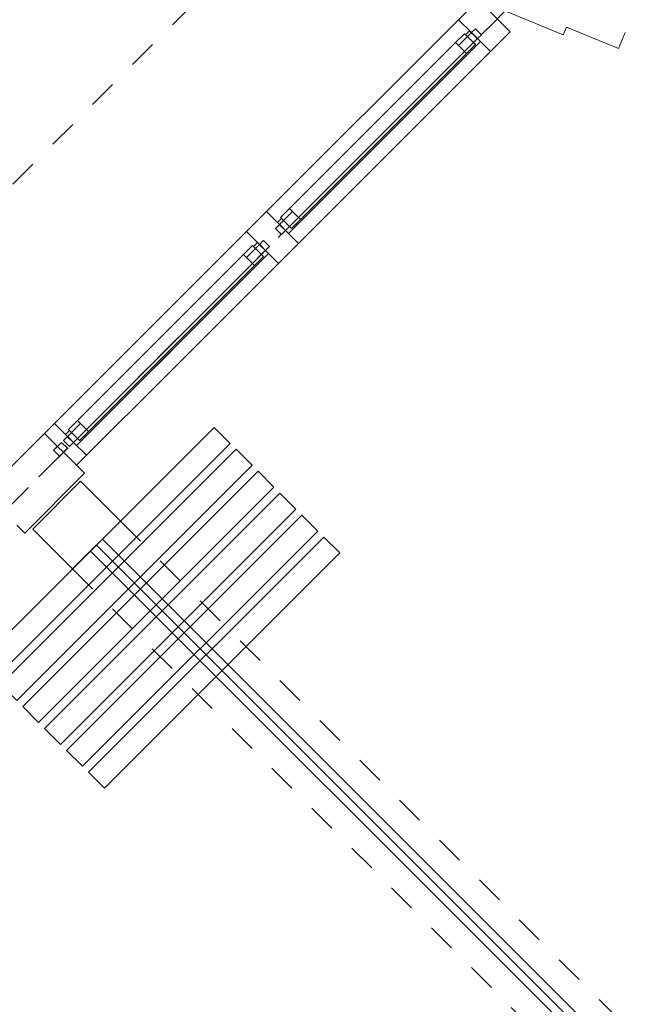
# Model space of a CAD drawing. Header units: metres. Extents: x -89 to 754, y -195 to 69.
# Tile 249 of 256: x 33.58 to 35.73, y 24.27 to 27.76. Entities that reach past the tile are written whole.
import ezdxf

# ---------------------------------------------------------------- set-up
doc = ezdxf.new("R2010")
doc.units = ezdxf.units.M
doc.header["$MEASUREMENT"] = 0
for name, pattern in [('Achse', [0.2, 0.1, -0.05, 0, -0.05]), ('Strichlinie_ eng', [0.115, 0.075, -0.04]), ('Untersicht', [0.1, 0.075, -0.025]), ('Wipeout_Contour', [1, 0, -1])]:
    doc.linetypes.add(name, pattern=pattern)
for name, color, linetype in [('00 Schraffuren', 7, 'Continuous'), ('10 Fassade', 7, 'Continuous'), ('10 mobile Trennwand', 7, 'Continuous'), ('10 Stütze Holz', 7, 'Continuous'), ('10 Wand außen', 7, 'Continuous'), ('30 Dach', 7, 'Continuous'), ('31 Vordach Glas_Stahl', 7, 'Continuous')]:
    doc.layers.add(name, color=color, linetype=linetype)

# ---------------------------------------------------------------- blocks, each defined once
blk = doc.blocks.new('Mobiltrennwand 27_3')
at = {"layer": '10 mobile Trennwand', "color": 7, "linetype": 'Continuous', "lineweight": 9}
for p, q in [((7.08, 0.03), (0, 0.03)), ((0, 0.03), (0, -0.03)), ((0, 0), (7.08, 0)), ((0, -0.03), (7.08, -0.03))]:
    blk.add_line(p, q, dxfattribs=at)
at = {"layer": '10 mobile Trennwand', "color": 7, "linetype": 'Continuous', "lineweight": 9, "flags": 128}
for points in [[(0.08, -0.59), (0.08, 0.59), (0, 0.59), (0, -0.59)], [(0.19, -0.59), (0.19, 0.59), (0.11, 0.59), (0.11, -0.59)], [(0.3, -0.59), (0.3, 0.59), (0.22, 0.59), (0.22, -0.59)], [(0.41, -0.59), (0.41, 0.59), (0.33, 0.59), (0.33, -0.59)], [(0.52, -0.59), (0.52, 0.59), (0.44, 0.59), (0.44, -0.59)], [(0.63, -0.59), (0.63, 0.59), (0.55, 0.59), (0.55, -0.59)]]:
    blk.add_lwpolyline(points, close=True, dxfattribs=at)

msp = doc.modelspace()

# ---------------------------------------------------------------- linework, layer by layer
at = {"layer": '00 Schraffuren', "color": 7, "linetype": 'Strichlinie_ eng', "lineweight": 9}
for p, q in [((33.9395, 25.9857), (38.9458, 20.9793)), ((33.7698, 25.816), (38.7761, 20.8096))]:
    msp.add_line(p, q, dxfattribs=at)
at = {"layer": '10 Fassade', "color": 7, "linetype": 'Continuous', "lineweight": 13}
for p, q in [((33.6708, 26.2968), (33.4587, 26.0847)), ((33.6708, 26.2968), (33.4587, 26.0847)), ((33.784, 26.1837), (33.8123, 26.1554)), ((33.784, 26.1837), (33.8123, 26.1554)), ((33.8123, 26.1554), (33.6001, 25.9432)), ((33.8123, 26.1554), (33.6001, 25.9432)), ((33.5718, 25.9715), (33.6001, 25.9432)), ((33.5718, 25.9715), (33.6001, 25.9432))]:
    msp.add_line(p, q, dxfattribs=at)
at = {"layer": '10 Stütze Holz', "color": 7, "linetype": 'Continuous', "lineweight": 13, "flags": 128}
msp.add_lwpolyline([(35.5209, 27.7379), (35.7057, 27.6614), (35.7296, 27.7191)], dxfattribs=at)
msp.add_lwpolyline([(33.7698, 25.816), (33.9395, 25.9857), (33.7981, 26.1271), (33.6284, 25.9574)], close=True, dxfattribs=at)
at = {"layer": '10 Wand außen', "color": 7, "linetype": 'Continuous', "lineweight": 9, "flags": 128}
msp.add_lwpolyline([(35.5094, 27.7102), (35.5209, 27.7379)], dxfattribs=at)

# ---------------------------------------------------------------- wipeouts: each hides what was drawn before it
at = {"color": 254, "linetype": 'Wipeout_Contour', "lineweight": 0, "ltscale": 177.253802}
msp.add_wipeout([(34.5034, 27.0375), (35.184, 27.7181), (35.1381, 27.764), (34.4575, 27.0834)], dxfattribs=at).dxf.layer = '10 Fassade'
at = {"color": 254, "linetype": 'Wipeout_Contour', "lineweight": 0, "ltscale": 173.826252}
msp.add_wipeout([(34.0346, 26.5687), (34.4327, 26.9668), (34.3868, 27.0127), (33.9887, 26.6146)], dxfattribs=at).dxf.layer = '10 Fassade'

# ---------------------------------------------------------------- next in the draw order: linework, layer by layer
at = {"layer": '10 Fassade', "color": 7, "linetype": 'Continuous', "lineweight": 9}
for p, q in [((35.2088, 27.8347), (35.1381, 27.764)), ((34.4575, 27.0834), (34.3868, 27.0127))]:
    msp.add_line(p, q, dxfattribs=at)

# ---------------------------------------------------------------- next in the draw order: wipeouts: each hides what was drawn before it
at = {"color": 254, "linetype": 'Wipeout_Contour', "lineweight": 0, "ltscale": 177.278745}
msp.add_wipeout([(34.5034, 27.0375), (34.5247, 27.0163), (35.2052, 27.6969), (35.184, 27.7181)], dxfattribs=at).dxf.layer = '10 Fassade'
at = {"color": 254, "linetype": 'Wipeout_Contour', "lineweight": 0, "ltscale": 173.852405}
msp.add_wipeout([(34.0346, 26.5687), (34.0559, 26.5475), (34.4539, 26.9456), (34.4327, 26.9668)], dxfattribs=at).dxf.layer = '10 Fassade'

# ---------------------------------------------------------------- next in the draw order: wipeouts: each hides what was drawn before it
at = {"color": 254, "linetype": 'Wipeout_Contour', "lineweight": 0, "ltscale": 177.299193}
msp.add_wipeout([(35.2052, 27.6969), (34.5247, 27.0163), (34.5706, 26.9703), (35.2512, 27.6509)], dxfattribs=at).dxf.layer = '10 Fassade'
at = {"color": 254, "linetype": 'Wipeout_Contour', "lineweight": 0, "ltscale": 173.872535}
msp.add_wipeout([(34.4539, 26.9456), (34.0559, 26.5475), (34.1018, 26.5015), (34.4999, 26.8996)], dxfattribs=at).dxf.layer = '10 Fassade'
at = {"color": 254, "linetype": 'Wipeout_Contour', "lineweight": 0, "ltscale": 171.914264}
msp.add_wipeout([(33.7521, 26.2862), (34.0346, 26.5687), (33.9887, 26.6146), (33.7062, 26.3321)], dxfattribs=at).dxf.layer = '10 Fassade'

# ---------------------------------------------------------------- next in the draw order: linework, layer by layer
at = {"layer": '10 Fassade', "color": 7, "linetype": 'Continuous', "lineweight": 9}
for p, q in [((35.3219, 27.7216), (35.2512, 27.6509)), ((34.5706, 26.9703), (34.4999, 26.8996))]:
    msp.add_line(p, q, dxfattribs=at)
at = {"layer": '10 Fassade', "color": 7, "linetype": 'Continuous', "lineweight": 13}
msp.add_line((33.7062, 26.3321), (33.6708, 26.2968), dxfattribs=at)
at = {"layer": '10 Fassade', "color": 7, "linetype": 'Continuous', "lineweight": 9, "flags": 128}
for points in [[(34.4575, 27.0834), (35.1381, 27.764)], [(34.5706, 26.9703), (35.2512, 27.6509)]]:
    msp.add_lwpolyline(points, dxfattribs=at)

# ---------------------------------------------------------------- next in the draw order: wipeouts: each hides what was drawn before it
at = {"color": 254, "linetype": 'Wipeout_Contour', "lineweight": 0, "ltscale": 179.212535}
msp.add_wipeout([(35.1982, 27.7322), (35.184, 27.7181), (35.201, 27.7011), (35.2151, 27.7152)], dxfattribs=at).dxf.layer = '10 Fassade'
at = {"color": 254, "linetype": 'Wipeout_Contour', "lineweight": 0, "ltscale": 175.310764}
msp.add_wipeout([(34.4893, 27.0233), (34.5063, 27.0064), (34.5204, 27.0205), (34.5034, 27.0375)], dxfattribs=at).dxf.layer = '10 Fassade'
at = {"color": 254, "linetype": 'Wipeout_Contour', "lineweight": 0, "ltscale": 174.993118}
msp.add_wipeout([(34.4469, 26.9809), (34.4327, 26.9668), (34.4497, 26.9498), (34.4638, 26.9639)], dxfattribs=at).dxf.layer = '10 Fassade'
at = {"color": 254, "linetype": 'Wipeout_Contour', "lineweight": 0, "ltscale": 171.941284}
msp.add_wipeout([(33.7521, 26.2862), (33.7734, 26.265), (34.0559, 26.5475), (34.0346, 26.5687)], dxfattribs=at).dxf.layer = '10 Fassade'

# ---------------------------------------------------------------- next in the draw order: wipeouts: each hides what was drawn before it
at = {"color": 254, "linetype": 'Wipeout_Contour', "lineweight": 0, "ltscale": 179.228217}
msp.add_wipeout([(35.201, 27.7011), (35.2052, 27.6969), (35.2194, 27.711), (35.2151, 27.7152)], dxfattribs=at).dxf.layer = '10 Fassade'
at = {"color": 254, "linetype": 'Wipeout_Contour', "lineweight": 0, "ltscale": 175.326785}
msp.add_wipeout([(34.5063, 27.0064), (34.5105, 27.0021), (34.5247, 27.0163), (34.5204, 27.0205)], dxfattribs=at).dxf.layer = '10 Fassade'
at = {"color": 254, "linetype": 'Wipeout_Contour', "lineweight": 0, "ltscale": 175.009166}
msp.add_wipeout([(34.4497, 26.9498), (34.4539, 26.9456), (34.4681, 26.9597), (34.4638, 26.9639)], dxfattribs=at).dxf.layer = '10 Fassade'
at = {"color": 254, "linetype": 'Wipeout_Contour', "lineweight": 0, "ltscale": 171.961061}
msp.add_wipeout([(34.0559, 26.5475), (33.7734, 26.265), (33.8193, 26.219), (34.1018, 26.5015)], dxfattribs=at).dxf.layer = '10 Fassade'

# ---------------------------------------------------------------- next in the draw order: linework, layer by layer
at = {"layer": '10 Fassade', "color": 7, "linetype": 'Continuous', "lineweight": 9}
for p, q in [((35.2088, 27.8347), (35.3219, 27.7216)), ((35.1381, 27.764), (35.184, 27.7181)), ((35.1982, 27.7322), (35.184, 27.7181)), ((35.1982, 27.7322), (35.2194, 27.711)), ((35.2194, 27.711), (35.2052, 27.6969)), ((35.2052, 27.6969), (35.2512, 27.6509)), ((34.4575, 27.0834), (34.5034, 27.0375)), ((34.5034, 27.0375), (34.4893, 27.0233)), ((34.3868, 27.0127), (34.4327, 26.9668)), ((34.4893, 27.0233), (34.5105, 27.0021)), ((34.5247, 27.0163), (34.5105, 27.0021)), ((34.5247, 27.0163), (34.5706, 26.9703)), ((34.4469, 26.9809), (34.4327, 26.9668)), ((34.4469, 26.9809), (34.4681, 26.9597)), ((34.4681, 26.9597), (34.4539, 26.9456)), ((34.4539, 26.9456), (34.4999, 26.8996))]:
    msp.add_line(p, q, dxfattribs=at)
at = {"layer": '10 Fassade', "color": 7, "linetype": 'Continuous', "lineweight": 13}
msp.add_line((33.8193, 26.219), (33.784, 26.1837), dxfattribs=at)
at = {"layer": '10 Fassade', "color": 7, "linetype": 'Continuous', "lineweight": 9, "flags": 128}
for points in [[(35.184, 27.7181), (34.5034, 27.0375)], [(35.2052, 27.6969), (34.5247, 27.0163)], [(35.184, 27.7181), (35.2052, 27.6969)], [(34.5247, 27.0163), (34.5034, 27.0375)], [(33.7062, 26.3321), (33.9887, 26.6146), (34.3868, 27.0127)], [(34.4327, 26.9668), (34.4539, 26.9456)], [(33.8193, 26.219), (34.1018, 26.5015), (34.4999, 26.8996)]]:
    msp.add_lwpolyline(points, dxfattribs=at)

# ---------------------------------------------------------------- next in the draw order: wipeouts: each hides what was drawn before it
at = {"color": 254, "linetype": 'Wipeout_Contour', "lineweight": 0, "ltscale": 171.092745}
msp.add_wipeout([(33.738, 26.272), (33.755, 26.2551), (33.7691, 26.2692), (33.7521, 26.2862)], dxfattribs=at).dxf.layer = '10 Fassade'

# ---------------------------------------------------------------- next in the draw order: wipeouts: each hides what was drawn before it
at = {"color": 254, "linetype": 'Wipeout_Contour', "lineweight": 0, "ltscale": 177.275493}
msp.add_wipeout([(35.1664, 27.6438), (35.1275, 27.6827), (34.5388, 27.0941), (34.5777, 27.0552)], dxfattribs=at).dxf.layer = '10 Fassade'
at = {"color": 254, "linetype": 'Wipeout_Contour', "lineweight": 0, "ltscale": 171.109149}
msp.add_wipeout([(33.755, 26.2551), (33.7592, 26.2508), (33.7734, 26.265), (33.7691, 26.2692)], dxfattribs=at).dxf.layer = '10 Fassade'

# ---------------------------------------------------------------- next in the draw order: linework, layer by layer
at = {"layer": '10 Fassade', "color": 7, "linetype": 'Continuous', "lineweight": 13}
for p, q in [((33.7062, 26.3321), (33.7521, 26.2862)), ((33.7734, 26.265), (33.8193, 26.219))]:
    msp.add_line(p, q, dxfattribs=at)
at = {"layer": '10 Fassade', "color": 7, "linetype": 'Continuous', "lineweight": 9, "flags": 128}
for points in [[(34.4327, 26.9668), (34.0346, 26.5687), (33.7521, 26.2862)], [(34.4539, 26.9456), (34.0559, 26.5475), (33.7734, 26.265)]]:
    msp.add_lwpolyline(points, dxfattribs=at)

# ---------------------------------------------------------------- next in the draw order: wipeouts: each hides what was drawn before it
at = {"color": 254, "linetype": 'Wipeout_Contour', "lineweight": 0, "ltscale": 177.293699}
msp.add_wipeout([(34.5671, 27.0375), (35.184, 27.6544), (35.1805, 27.658), (34.5636, 27.041)], dxfattribs=at).dxf.layer = '10 Fassade'
at = {"color": 254, "linetype": 'Wipeout_Contour', "lineweight": 0, "ltscale": 170.937992}
msp.add_wipeout([(33.7027, 26.2367), (33.7239, 26.2155), (33.7521, 26.2438), (33.7309, 26.265)], dxfattribs=at).dxf.layer = '10 Fassade'

# ---------------------------------------------------------------- next in the draw order: linework, layer by layer
at = {"layer": '10 Fassade', "color": 7, "linetype": 'Continuous', "lineweight": 13}
for p, q in [((35.1275, 27.6827), (34.5388, 27.0941)), ((35.1593, 27.6509), (34.5706, 27.0622)), ((34.5777, 27.0552), (35.1664, 27.6438)), ((33.6708, 26.2968), (33.7168, 26.2508)), ((33.7309, 26.265), (33.7168, 26.2508)), ((33.7309, 26.265), (33.7521, 26.2438)), ((33.7521, 26.2862), (33.738, 26.272)), ((33.738, 26.272), (33.7592, 26.2508)), ((33.7734, 26.265), (33.7592, 26.2508)), ((33.7168, 26.2508), (33.7027, 26.2367)), ((33.7027, 26.2367), (33.7239, 26.2155)), ((33.738, 26.2296), (33.7239, 26.2155)), ((33.7521, 26.2438), (33.738, 26.2296)), ((33.738, 26.2296), (33.784, 26.1837))]:
    msp.add_line(p, q, dxfattribs=at)
at = {"layer": '10 Fassade', "color": 7, "linetype": 'Continuous', "lineweight": 13, "flags": 128}
for points in [[(35.1593, 27.7145), (35.1275, 27.6827), (35.1664, 27.6438), (35.1982, 27.6756)], [(35.177, 27.7251), (35.1628, 27.711), (35.1982, 27.6756), (35.1805, 27.658), (35.184, 27.6544), (35.2159, 27.6863)], [(34.5671, 27.0375), (35.184, 27.6544), (35.1805, 27.658), (34.5636, 27.041)], [(34.5459, 27.0233), (34.5777, 27.0552), (34.5388, 27.0941), (34.507, 27.0622)], [(34.5353, 27.0057), (34.5671, 27.0375), (34.5636, 27.041), (34.5459, 27.0233), (34.5105, 27.0587), (34.4964, 27.0446)]]:
    msp.add_lwpolyline(points, close=True, dxfattribs=at)
at = {"layer": '10 Fassade', "color": 7, "linetype": 'Continuous', "lineweight": 9, "flags": 128}
msp.add_lwpolyline([(33.7521, 26.2438), (33.7309, 26.265), (33.7027, 26.2367), (33.7239, 26.2155)], close=True, dxfattribs=at)
for points in [[(33.7734, 26.265), (33.7521, 26.2862)], [(33.738, 26.2296), (33.7168, 26.2508)]]:
    msp.add_lwpolyline(points, dxfattribs=at)

# ---------------------------------------------------------------- next in the draw order: wipeouts: each hides what was drawn before it
at = {"color": 254, "linetype": 'Wipeout_Contour', "lineweight": 0, "ltscale": 173.057096}
msp.add_wipeout([(34.4151, 26.8925), (34.3762, 26.9314), (33.7875, 26.3428), (33.8264, 26.3039)], dxfattribs=at).dxf.layer = '10 Fassade'

# ---------------------------------------------------------------- next in the draw order: wipeouts: each hides what was drawn before it
at = {"color": 254, "linetype": 'Wipeout_Contour', "lineweight": 0, "ltscale": 177.253802}
msp.add_wipeout([(34.5034, 27.0375), (35.184, 27.7181), (35.1381, 27.764), (34.4575, 27.0834)], dxfattribs=at).dxf.layer = '10 Fassade'
at = {"color": 254, "linetype": 'Wipeout_Contour', "lineweight": 0, "ltscale": 173.075742}
msp.add_wipeout([(33.8158, 26.2862), (34.4327, 26.9031), (34.4292, 26.9067), (33.8123, 26.2897)], dxfattribs=at).dxf.layer = '10 Fassade'

# ---------------------------------------------------------------- next in the draw order: linework, layer by layer
at = {"layer": '10 Fassade', "color": 7, "linetype": 'Continuous', "lineweight": 13}
for p, q in [((35.2088, 27.8347), (35.1381, 27.764)), ((34.3762, 26.9314), (33.7875, 26.3428)), ((34.408, 26.8996), (33.8193, 26.3109)), ((33.8264, 26.3039), (34.4151, 26.8925))]:
    msp.add_line(p, q, dxfattribs=at)
at = {"layer": '10 Fassade', "color": 7, "linetype": 'Continuous', "lineweight": 13, "flags": 128}
for points in [[(34.408, 26.9632), (34.3762, 26.9314), (34.4151, 26.8925), (34.4469, 26.9243)], [(34.4257, 26.9738), (34.4115, 26.9597), (34.4469, 26.9243), (34.4292, 26.9067), (34.4327, 26.9031), (34.4646, 26.935)], [(33.8158, 26.2862), (34.4327, 26.9031), (34.4292, 26.9067), (33.8123, 26.2897)], [(33.7946, 26.272), (33.8264, 26.3039), (33.7875, 26.3428), (33.7557, 26.3109)], [(33.784, 26.2544), (33.8158, 26.2862), (33.8123, 26.2897), (33.7946, 26.272), (33.7592, 26.3074), (33.7451, 26.2933)]]:
    msp.add_lwpolyline(points, close=True, dxfattribs=at)

# ---------------------------------------------------------------- next in the draw order: wipeouts: each hides what was drawn before it
at = {"color": 254, "linetype": 'Wipeout_Contour', "lineweight": 0, "ltscale": 177.278745}
msp.add_wipeout([(34.5034, 27.0375), (34.5247, 27.0163), (35.2052, 27.6969), (35.184, 27.7181)], dxfattribs=at).dxf.layer = '10 Fassade'

# ---------------------------------------------------------------- next in the draw order: wipeouts: each hides what was drawn before it
at = {"color": 254, "linetype": 'Wipeout_Contour', "lineweight": 0, "ltscale": 177.299193}
msp.add_wipeout([(35.2052, 27.6969), (34.5247, 27.0163), (34.5706, 26.9703), (35.2512, 27.6509)], dxfattribs=at).dxf.layer = '10 Fassade'
at = {"color": 254, "linetype": 'Wipeout_Contour', "lineweight": 0, "ltscale": 173.826252}
msp.add_wipeout([(34.0346, 26.5687), (34.4327, 26.9668), (34.3868, 27.0127), (33.9887, 26.6146)], dxfattribs=at).dxf.layer = '10 Fassade'

# ---------------------------------------------------------------- next in the draw order: linework, layer by layer
at = {"layer": '10 Fassade', "color": 7, "linetype": 'Continuous', "lineweight": 13}
for p, q in [((35.3219, 27.7216), (35.2512, 27.6509)), ((34.4575, 27.0834), (34.3868, 27.0127))]:
    msp.add_line(p, q, dxfattribs=at)
at = {"layer": '10 Fassade', "color": 7, "linetype": 'Continuous', "lineweight": 13, "flags": 128}
for points in [[(34.4575, 27.0834), (35.1381, 27.764)], [(34.5706, 26.9703), (35.2512, 27.6509)]]:
    msp.add_lwpolyline(points, dxfattribs=at)

# ---------------------------------------------------------------- next in the draw order: wipeouts: each hides what was drawn before it
at = {"color": 254, "linetype": 'Wipeout_Contour', "lineweight": 0, "ltscale": 179.212535}
msp.add_wipeout([(35.1982, 27.7322), (35.184, 27.7181), (35.201, 27.7011), (35.2151, 27.7152)], dxfattribs=at).dxf.layer = '10 Fassade'
at = {"color": 254, "linetype": 'Wipeout_Contour', "lineweight": 0, "ltscale": 175.310764}
msp.add_wipeout([(34.4893, 27.0233), (34.5063, 27.0064), (34.5204, 27.0205), (34.5034, 27.0375)], dxfattribs=at).dxf.layer = '10 Fassade'
at = {"color": 254, "linetype": 'Wipeout_Contour', "lineweight": 0, "ltscale": 173.852405}
msp.add_wipeout([(34.0346, 26.5687), (34.0559, 26.5475), (34.4539, 26.9456), (34.4327, 26.9668)], dxfattribs=at).dxf.layer = '10 Fassade'

# ---------------------------------------------------------------- next in the draw order: wipeouts: each hides what was drawn before it
at = {"color": 254, "linetype": 'Wipeout_Contour', "lineweight": 0, "ltscale": 179.228217}
msp.add_wipeout([(35.201, 27.7011), (35.2052, 27.6969), (35.2194, 27.711), (35.2151, 27.7152)], dxfattribs=at).dxf.layer = '10 Fassade'
at = {"color": 254, "linetype": 'Wipeout_Contour', "lineweight": 0, "ltscale": 175.326785}
msp.add_wipeout([(34.5063, 27.0064), (34.5105, 27.0021), (34.5247, 27.0163), (34.5204, 27.0205)], dxfattribs=at).dxf.layer = '10 Fassade'
at = {"color": 254, "linetype": 'Wipeout_Contour', "lineweight": 0, "ltscale": 173.872535}
msp.add_wipeout([(34.4539, 26.9456), (34.0559, 26.5475), (34.1018, 26.5015), (34.4999, 26.8996)], dxfattribs=at).dxf.layer = '10 Fassade'
at = {"color": 254, "linetype": 'Wipeout_Contour', "lineweight": 0, "ltscale": 171.914264}
msp.add_wipeout([(33.7521, 26.2862), (34.0346, 26.5687), (33.9887, 26.6146), (33.7062, 26.3321)], dxfattribs=at).dxf.layer = '10 Fassade'

# ---------------------------------------------------------------- next in the draw order: linework, layer by layer
at = {"layer": '10 Fassade', "color": 7, "linetype": 'Continuous', "lineweight": 13}
for p, q in [((35.2088, 27.8347), (35.3219, 27.7216)), ((35.1381, 27.764), (35.184, 27.7181)), ((35.1982, 27.7322), (35.184, 27.7181)), ((35.1982, 27.7322), (35.2194, 27.711)), ((35.2194, 27.711), (35.2052, 27.6969)), ((35.2052, 27.6969), (35.2512, 27.6509)), ((34.4575, 27.0834), (34.5034, 27.0375)), ((34.5034, 27.0375), (34.4893, 27.0233)), ((34.4893, 27.0233), (34.5105, 27.0021)), ((34.5247, 27.0163), (34.5105, 27.0021)), ((34.5247, 27.0163), (34.5706, 26.9703)), ((34.5706, 26.9703), (34.4999, 26.8996)), ((33.7062, 26.3321), (33.6708, 26.2968))]:
    msp.add_line(p, q, dxfattribs=at)
at = {"layer": '10 Fassade', "color": 7, "linetype": 'Continuous', "lineweight": 13, "flags": 128}
for points in [[(35.184, 27.7181), (34.5034, 27.0375)], [(35.2052, 27.6969), (34.5247, 27.0163)], [(35.184, 27.7181), (35.2052, 27.6969)], [(34.5247, 27.0163), (34.5034, 27.0375)]]:
    msp.add_lwpolyline(points, dxfattribs=at)
at = {"layer": '10 Wand außen', "color": 7, "linetype": 'Continuous', "lineweight": 9, "flags": 128}
msp.add_lwpolyline([(34.7888, 28.0087), (35.5094, 27.7102)], dxfattribs=at)

# ---------------------------------------------------------------- next in the draw order: wipeouts: each hides what was drawn before it
at = {"color": 254, "linetype": 'Wipeout_Contour', "lineweight": 0, "ltscale": 174.993118}
msp.add_wipeout([(34.4469, 26.9809), (34.4327, 26.9668), (34.4497, 26.9498), (34.4638, 26.9639)], dxfattribs=at).dxf.layer = '10 Fassade'
at = {"color": 254, "linetype": 'Wipeout_Contour', "lineweight": 0, "ltscale": 171.941284}
msp.add_wipeout([(33.7521, 26.2862), (33.7734, 26.265), (34.0559, 26.5475), (34.0346, 26.5687)], dxfattribs=at).dxf.layer = '10 Fassade'

# ---------------------------------------------------------------- next in the draw order: wipeouts: each hides what was drawn before it
at = {"color": 254, "linetype": 'Wipeout_Contour', "lineweight": 0, "ltscale": 177.275493}
msp.add_wipeout([(35.1664, 27.6438), (35.1275, 27.6827), (34.5388, 27.0941), (34.5777, 27.0552)], dxfattribs=at).dxf.layer = '10 Fassade'
at = {"color": 254, "linetype": 'Wipeout_Contour', "lineweight": 0, "ltscale": 175.009166}
msp.add_wipeout([(34.4497, 26.9498), (34.4539, 26.9456), (34.4681, 26.9597), (34.4638, 26.9639)], dxfattribs=at).dxf.layer = '10 Fassade'
at = {"color": 254, "linetype": 'Wipeout_Contour', "lineweight": 0, "ltscale": 171.961061}
msp.add_wipeout([(34.0559, 26.5475), (33.7734, 26.265), (33.8193, 26.219), (34.1018, 26.5015)], dxfattribs=at).dxf.layer = '10 Fassade'

# ---------------------------------------------------------------- next in the draw order: linework, layer by layer
at = {"layer": '10 Fassade', "color": 7, "linetype": 'Continuous', "lineweight": 13}
for p, q in [((34.3868, 27.0127), (34.4327, 26.9668)), ((34.4469, 26.9809), (34.4327, 26.9668)), ((34.4469, 26.9809), (34.4681, 26.9597)), ((34.4681, 26.9597), (34.4539, 26.9456)), ((34.4539, 26.9456), (34.4999, 26.8996)), ((33.8193, 26.219), (33.784, 26.1837))]:
    msp.add_line(p, q, dxfattribs=at)
at = {"layer": '10 Fassade', "color": 7, "linetype": 'Continuous', "lineweight": 13, "flags": 128}
for points in [[(33.7062, 26.3321), (33.9887, 26.6146), (34.3868, 27.0127)], [(34.4327, 26.9668), (34.4539, 26.9456)], [(33.8193, 26.219), (34.1018, 26.5015), (34.4999, 26.8996)]]:
    msp.add_lwpolyline(points, dxfattribs=at)

# ---------------------------------------------------------------- next in the draw order: wipeouts: each hides what was drawn before it
at = {"color": 254, "linetype": 'Wipeout_Contour', "lineweight": 0, "ltscale": 177.293699}
msp.add_wipeout([(34.5671, 27.0375), (35.184, 27.6544), (35.1805, 27.658), (34.5636, 27.041)], dxfattribs=at).dxf.layer = '10 Fassade'
at = {"color": 254, "linetype": 'Wipeout_Contour', "lineweight": 0, "ltscale": 171.092745}
msp.add_wipeout([(33.738, 26.272), (33.755, 26.2551), (33.7691, 26.2692), (33.7521, 26.2862)], dxfattribs=at).dxf.layer = '10 Fassade'

# ---------------------------------------------------------------- next in the draw order: linework, layer by layer
at = {"layer": '10 Fassade', "color": 7, "linetype": 'Continuous', "lineweight": 13}
for p, q in [((35.1275, 27.6827), (34.5388, 27.0941)), ((35.1593, 27.6509), (34.5706, 27.0622)), ((34.5777, 27.0552), (35.1664, 27.6438))]:
    msp.add_line(p, q, dxfattribs=at)
at = {"layer": '10 Fassade', "color": 7, "linetype": 'Continuous', "lineweight": 13, "flags": 128}
for points in [[(35.1593, 27.7145), (35.1275, 27.6827), (35.1664, 27.6438), (35.1982, 27.6756)], [(35.177, 27.7251), (35.1628, 27.711), (35.1982, 27.6756), (35.1805, 27.658), (35.184, 27.6544), (35.2159, 27.6863)], [(34.5671, 27.0375), (35.184, 27.6544), (35.1805, 27.658), (34.5636, 27.041)], [(34.5459, 27.0233), (34.5777, 27.0552), (34.5388, 27.0941), (34.507, 27.0622)], [(34.5353, 27.0057), (34.5671, 27.0375), (34.5636, 27.041), (34.5459, 27.0233), (34.5105, 27.0587), (34.4964, 27.0446)]]:
    msp.add_lwpolyline(points, close=True, dxfattribs=at)

# ---------------------------------------------------------------- next in the draw order: wipeouts: each hides what was drawn before it
at = {"color": 254, "linetype": 'Wipeout_Contour', "lineweight": 0, "ltscale": 171.109149}
msp.add_wipeout([(33.755, 26.2551), (33.7592, 26.2508), (33.7734, 26.265), (33.7691, 26.2692)], dxfattribs=at).dxf.layer = '10 Fassade'

# ---------------------------------------------------------------- next in the draw order: linework, layer by layer
at = {"layer": '10 Fassade', "color": 7, "linetype": 'Continuous', "lineweight": 13}
for p, q in [((33.7062, 26.3321), (33.7521, 26.2862)), ((33.7734, 26.265), (33.8193, 26.219))]:
    msp.add_line(p, q, dxfattribs=at)
at = {"layer": '10 Fassade', "color": 7, "linetype": 'Continuous', "lineweight": 13, "flags": 128}
for points in [[(34.4327, 26.9668), (34.0346, 26.5687), (33.7521, 26.2862)], [(34.4539, 26.9456), (34.0559, 26.5475), (33.7734, 26.265)]]:
    msp.add_lwpolyline(points, dxfattribs=at)

# ---------------------------------------------------------------- next in the draw order: wipeouts: each hides what was drawn before it
at = {"color": 254, "linetype": 'Wipeout_Contour', "lineweight": 0, "ltscale": 170.937992}
msp.add_wipeout([(33.7027, 26.2367), (33.7239, 26.2155), (33.7521, 26.2438), (33.7309, 26.265)], dxfattribs=at).dxf.layer = '10 Fassade'

# ---------------------------------------------------------------- next in the draw order: linework, layer by layer
at = {"layer": '10 Fassade', "color": 7, "linetype": 'Continuous', "lineweight": 13}
for p, q in [((33.6708, 26.2968), (33.7168, 26.2508)), ((33.7309, 26.265), (33.7168, 26.2508)), ((33.7309, 26.265), (33.7521, 26.2438)), ((33.7521, 26.2862), (33.738, 26.272)), ((33.738, 26.272), (33.7592, 26.2508)), ((33.7734, 26.265), (33.7592, 26.2508)), ((33.7168, 26.2508), (33.7027, 26.2367)), ((33.7027, 26.2367), (33.7239, 26.2155)), ((33.738, 26.2296), (33.7239, 26.2155)), ((33.7521, 26.2438), (33.738, 26.2296)), ((33.738, 26.2296), (33.784, 26.1837))]:
    msp.add_line(p, q, dxfattribs=at)
at = {"layer": '10 Fassade', "color": 7, "linetype": 'Continuous', "lineweight": 13, "flags": 128}
msp.add_lwpolyline([(33.7521, 26.2438), (33.7309, 26.265), (33.7027, 26.2367), (33.7239, 26.2155)], close=True, dxfattribs=at)
for points in [[(33.7734, 26.265), (33.7521, 26.2862)], [(33.738, 26.2296), (33.7168, 26.2508)]]:
    msp.add_lwpolyline(points, dxfattribs=at)

# ---------------------------------------------------------------- next in the draw order: wipeouts: each hides what was drawn before it
at = {"color": 254, "linetype": 'Wipeout_Contour', "lineweight": 0, "ltscale": 173.057096}
msp.add_wipeout([(34.4151, 26.8925), (34.3762, 26.9314), (33.7875, 26.3428), (33.8264, 26.3039)], dxfattribs=at).dxf.layer = '10 Fassade'

# ---------------------------------------------------------------- next in the draw order: wipeouts: each hides what was drawn before it
at = {"color": 254, "linetype": 'Wipeout_Contour', "lineweight": 0, "ltscale": 173.075742}
msp.add_wipeout([(33.8158, 26.2862), (34.4327, 26.9031), (34.4292, 26.9067), (33.8123, 26.2897)], dxfattribs=at).dxf.layer = '10 Fassade'

# ---------------------------------------------------------------- next in the draw order: linework, layer by layer
at = {"layer": '10 Fassade', "color": 7, "linetype": 'Continuous', "lineweight": 13}
for p, q in [((34.3762, 26.9314), (33.7875, 26.3428)), ((34.408, 26.8996), (33.8193, 26.3109)), ((33.8264, 26.3039), (34.4151, 26.8925))]:
    msp.add_line(p, q, dxfattribs=at)
at = {"layer": '10 Fassade', "color": 7, "linetype": 'Continuous', "lineweight": 13, "flags": 128}
for points in [[(34.408, 26.9632), (34.3762, 26.9314), (34.4151, 26.8925), (34.4469, 26.9243)], [(34.4257, 26.9738), (34.4115, 26.9597), (34.4469, 26.9243), (34.4292, 26.9067), (34.4327, 26.9031), (34.4646, 26.935)], [(33.8158, 26.2862), (34.4327, 26.9031), (34.4292, 26.9067), (33.8123, 26.2897)], [(33.7946, 26.272), (33.8264, 26.3039), (33.7875, 26.3428), (33.7557, 26.3109)], [(33.784, 26.2544), (33.8158, 26.2862), (33.8123, 26.2897), (33.7946, 26.272), (33.7592, 26.3074), (33.7451, 26.2933)]]:
    msp.add_lwpolyline(points, close=True, dxfattribs=at)
at = {"layer": '30 Dach', "color": 7, "linetype": 'Strichlinie_ eng', "lineweight": 9}
msp.add_line((34.6189, 28.2414), (31.514, 25.1366), dxfattribs=at)
at = {"layer": '31 Vordach Glas_Stahl', "color": 7, "linetype": 'Achse', "lineweight": 9}
msp.add_line((31.8453, 24.3369), (35.4186, 27.9103), dxfattribs=at)
at = {"layer": '31 Vordach Glas_Stahl', "color": 7, "linetype": 'Untersicht', "lineweight": 13, "flags": 128}
msp.add_lwpolyline([(35.4186, 27.9103), (31.8453, 24.337)], dxfattribs=at)
msp.add_lwpolyline([(35.4186, 27.9103), (31.8453, 24.337)], dxfattribs=at)

# ---------------------------------------------------------------- next in the draw order: block references
at = {"layer": '10 mobile Trennwand', "color": 7, "linetype": 'Continuous', "lineweight": 9, "rotation": 315.0007348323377}
msp.add_blockref('Mobiltrennwand 27_3', (33.8546, 25.9008), dxfattribs=at)

doc.saveas('drawing.dxf')
